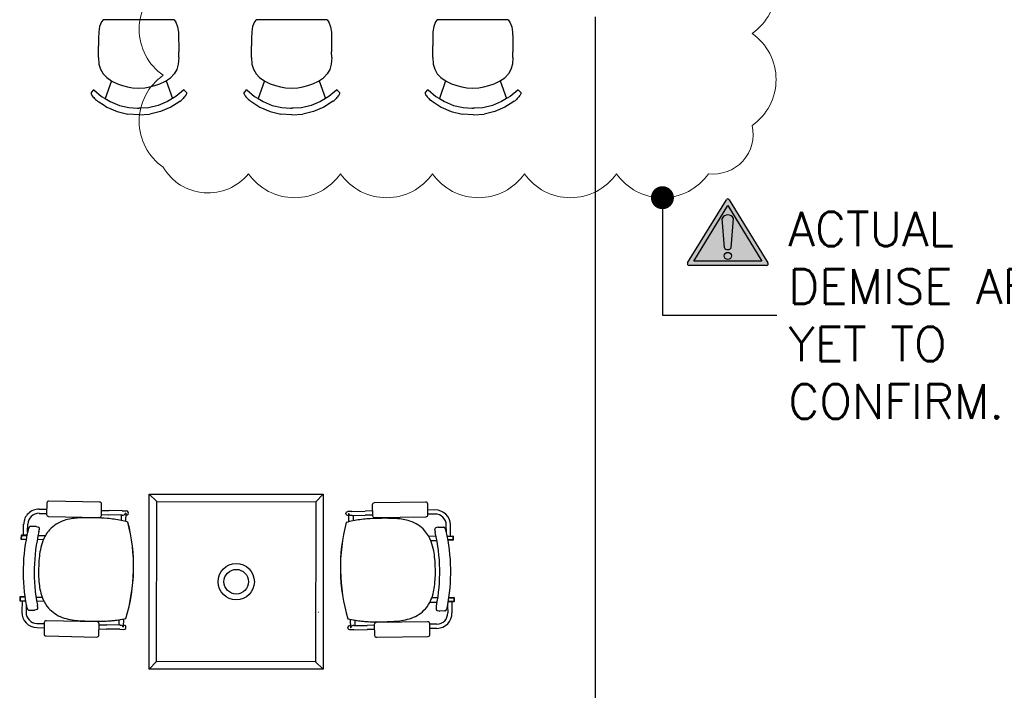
# Model space of a CAD drawing. Header units: millimetres. Extents: x -11575 to 52845, y -36266 to 23021.
# Tile 108 of 184: x 39282 to 43565, y 3317 to 6233. Entities that reach past the tile are written whole.
import ezdxf

# ---------------------------------------------------------------- set-up
doc = ezdxf.new("R2010")
doc.units = ezdxf.units.MM
doc.header["$MEASUREMENT"] = 0
doc.layers.get('0').update_dxf_attribs({"lineweight": 5})
doc.layers.add('ACMV-MEPF_General Text', color=7, linetype='Continuous')
doc.layers.add('Warning Symbol', color=7, linetype='Continuous')
doc.layers.add('GREY SCALE', color=9, linetype='Continuous', true_color=0x808080)
doc.layers.add('GREYSCALE', color=9, linetype='Continuous', lineweight=0, true_color=0x808080)
doc.styles.add('Romans', font='romans.shx', dxfattribs={"width": 0.8})
doc.styles.get("Standard").update_dxf_attribs({"font": 'romans.shx'})
doc.dimstyles.new('100_Romans_Dot', dxfattribs={"dimtxt": 100, "dimasz": 100, "dimexe": 50, "dimexo": 50, "dimgap": 50, "dimtad": 1, "dimdec": 0, "dimzin": 0, "dimdsep": 46, "dimtxsty": 'Romans', "dimblk": 'DOT', "dimcen": 0.09, "dimclrd": 256, "dimclre": 256, "dimadec": 0, "dimazin": 0, "dimtfac": 1, "dimtdec": 0, "dimtofl": 0, "dimtmove": 0, "dimatfit": 3, "dimldrblk": 'DOT', "dimfxl": 1, "dimtolj": 1, "dimtzin": 0, "dimarcsym": 0})

# ---------------------------------------------------------------- blocks, each defined once
blk = doc.blocks.new('FLOOR PLAN')
at = {"layer": 'GREYSCALE', "color": 0, "lineweight": -2}
for p, q in [((9637.5, 6223.5), (9629.8, 6203.2)), ((9644.8, 6232.9), (9637.5, 6223.5)), ((9953.5, 6232.9), (9644.8, 6232.9)), ((9953.5, 6232.9), (9961.1, 6223)), ((9961.1, 6223), (9968.9, 6202.7)), ((10302.8, 6223.5), (10295.1, 6203.2)), ((10310.1, 6232.9), (10302.8, 6223.5)), ((10618.8, 6232.9), (10310.1, 6232.9)), ((10618.8, 6232.9), (10626.4, 6223)), ((10626.4, 6223), (10634.2, 6202.7)), ((11091.1, 6223.5), (11083.4, 6203.2)), ((11098.4, 6232.9), (11091.1, 6223.5)), ((11407, 6232.9), (11098.4, 6232.9)), ((11407, 6232.9), (11414.7, 6223)), ((11414.7, 6223), (11422.5, 6202.7)), ((9626, 6180), (9625.2, 6151.7)), ((9629.8, 6203.2), (9626, 6180)), ((9968.9, 6202.7), (9972.7, 6179.5)), ((9972.7, 6179.5), (9973.6, 6151.2)), ((10291.3, 6180), (10290.5, 6151.7)), ((10295.1, 6203.2), (10291.3, 6180)), ((10634.2, 6202.7), (10638, 6179.5)), ((10638, 6179.5), (10638.9, 6151.2)), ((11079.6, 6180), (11078.8, 6151.7)), ((11083.4, 6203.2), (11079.6, 6180)), ((11422.5, 6202.7), (11426.3, 6179.5)), ((11426.3, 6179.5), (11427.2, 6151.2)), ((9625.2, 6151.7), (9625.2, 6120.3)), ((9973.6, 6151.2), (9973.7, 6119.9)), ((10290.5, 6151.7), (10290.5, 6120.3)), ((10638.9, 6151.2), (10639, 6119.9)), ((11078.8, 6151.7), (11078.8, 6120.3)), ((11427.2, 6151.2), (11427.3, 6119.9)), ((9625.2, 6120.3), (9625.2, 6119.9)), ((9625.3, 6068.4), (9625.2, 6119.9)), ((9973.7, 6119.9), (9973.7, 6119.5)), ((9973.7, 6119.5), (9973.7, 6092.9)), ((9973.7, 6092.9), (9973.7, 6092.7)), ((9973.7, 6068), (9973.7, 6092.7)), ((10290.5, 6120.3), (10290.5, 6119.9)), ((10290.6, 6068.4), (10290.5, 6119.9)), ((10639, 6119.9), (10639, 6119.5)), ((10639, 6119.5), (10639, 6092.9)), ((10639, 6092.9), (10639, 6092.7)), ((10639.1, 6068), (10639, 6092.7)), ((11078.8, 6120.3), (11078.8, 6119.9)), ((11078.9, 6068.4), (11078.8, 6119.9)), ((11427.3, 6119.9), (11427.3, 6119.5)), ((11427.3, 6119.5), (11427.3, 6092.9)), ((11427.3, 6092.9), (11427.3, 6092.7)), ((11427.3, 6068), (11427.3, 6092.7)), ((9625.3, 6068.4), (9627, 6039.8)), ((9627, 6039.8), (9633.8, 6017.5)), ((9972.1, 6039.3), (9965.4, 6017.1)), ((9973.7, 6068), (9972.1, 6039.3)), ((10290.6, 6068.4), (10292.3, 6039.8)), ((10292.3, 6039.8), (10299.1, 6017.5)), ((10637.4, 6039.3), (10630.7, 6017.1)), ((10639.1, 6068), (10637.4, 6039.3)), ((11078.9, 6068.4), (11080.6, 6039.8)), ((11080.6, 6039.8), (11087.4, 6017.5)), ((11425.6, 6039.3), (11419, 6017.1)), ((11427.3, 6068), (11425.6, 6039.3)), ((9633.8, 6017.5), (9644.8, 5998)), ((9644.8, 5998), (9660.5, 5981)), ((9954.4, 5997.6), (9938.8, 5980.6)), ((9965.4, 6017.1), (9954.4, 5997.6)), ((10299.1, 6017.5), (10310.1, 5998)), ((10310.1, 5998), (10325.8, 5981)), ((10619.7, 5997.6), (10604.1, 5980.6)), ((10630.7, 6017.1), (10619.7, 5997.6)), ((11087.4, 6017.5), (11098.4, 5998)), ((11098.4, 5998), (11114.1, 5981)), ((11408, 5997.6), (11392.4, 5980.6)), ((11419, 6017.1), (11408, 5997.6)), ((9681.2, 5967.4), (9654, 5890.2)), ((9660.5, 5981), (9683.4, 5966)), ((9683.4, 5966), (9707, 5954.7)), ((9707, 5954.7), (9729.6, 5946.6)), ((9869.7, 5946.4), (9892.3, 5954.5)), ((9892.3, 5954.5), (9915.9, 5965.7)), ((9915.9, 5965.7), (9938.8, 5980.6)), ((9918.9, 5967.6), (9946.4, 5889.8)), ((10346.5, 5967.4), (10319.3, 5890.2)), ((10325.8, 5981), (10348.7, 5966)), ((10348.7, 5966), (10372.3, 5954.7)), ((10372.3, 5954.7), (10394.9, 5946.6)), ((10535, 5946.4), (10557.6, 5954.5)), ((10557.6, 5954.5), (10581.2, 5965.7)), ((10581.2, 5965.7), (10604.1, 5980.6)), ((10584.2, 5967.6), (10611.7, 5889.8)), ((11134.8, 5967.4), (11107.6, 5890.2)), ((11114.1, 5981), (11137, 5966)), ((11137, 5966), (11160.6, 5954.7)), ((11160.6, 5954.7), (11183.2, 5946.6)), ((11323.3, 5946.4), (11345.9, 5954.5)), ((11345.9, 5954.5), (11369.5, 5965.7)), ((11369.5, 5965.7), (11392.4, 5980.6)), ((11372.5, 5967.6), (11400, 5889.8)), ((9592.8, 5916.9), (9592.3, 5916)), ((9592.3, 5916), (9592.3, 5913.8)), ((9592.3, 5913.8), (9592.3, 5912.8)), ((9592.3, 5912.8), (9592.7, 5911)), ((9592.7, 5911), (9593.7, 5908.7)), ((9602.6, 5927.5), (9592.8, 5916.9)), ((9602.6, 5927.5), (9603.4, 5928)), ((9603.4, 5928), (9604.4, 5928)), ((9604.4, 5928), (9605.2, 5927.5)), ((9605.2, 5927.5), (9638.6, 5899.5)), ((9729.6, 5946.6), (9751.7, 5940.9)), ((9751.7, 5940.9), (9773.1, 5937.4)), ((9773.1, 5937.4), (9799.7, 5935.9)), ((9799.7, 5935.9), (9826.3, 5937.4)), ((9826.3, 5937.4), (9847.6, 5940.8)), ((9847.6, 5940.8), (9869.7, 5946.4)), ((9995.2, 5927), (9961.9, 5899.1)), ((9996, 5927.5), (9995.2, 5927)), ((9997, 5927.5), (9996, 5927.5)), ((9997.9, 5926.9), (9997, 5927.5)), ((9997.9, 5926.9), (10007.7, 5916.4)), ((10007.8, 5910.5), (10006.8, 5908.2)), ((10007.7, 5916.4), (10008.2, 5915.5)), ((10008.1, 5912.2), (10007.8, 5910.5)), ((10008.2, 5913.2), (10008.1, 5912.2)), ((10008.2, 5915.5), (10008.2, 5913.2)), ((10258.1, 5916.9), (10257.6, 5916)), ((10257.6, 5916), (10257.6, 5913.8)), ((10257.6, 5913.8), (10257.6, 5912.8)), ((10257.6, 5912.8), (10258, 5911)), ((10258, 5911), (10259, 5908.7)), ((10267.9, 5927.5), (10258.1, 5916.9)), ((10267.9, 5927.5), (10268.7, 5928)), ((10268.7, 5928), (10269.7, 5928)), ((10269.7, 5928), (10270.5, 5927.5)), ((10270.5, 5927.5), (10303.9, 5899.5)), ((10394.9, 5946.6), (10417, 5940.9)), ((10417, 5940.9), (10438.4, 5937.4)), ((10438.4, 5937.4), (10465, 5935.9)), ((10465, 5935.9), (10491.6, 5937.4)), ((10491.6, 5937.4), (10513, 5940.8)), ((10513, 5940.8), (10535, 5946.4)), ((10660.5, 5927), (10627.2, 5899.1)), ((10661.4, 5927.5), (10660.5, 5927)), ((10662.3, 5927.5), (10661.4, 5927.5)), ((10663.2, 5926.9), (10662.3, 5927.5)), ((10663.2, 5926.9), (10673, 5916.4)), ((10673.1, 5910.5), (10672.1, 5908.2)), ((10673, 5916.4), (10673.5, 5915.5)), ((10673.4, 5912.2), (10673.1, 5910.5)), ((10673.5, 5913.2), (10673.4, 5912.2)), ((10673.5, 5915.5), (10673.5, 5913.2)), ((11046.4, 5916.9), (11045.9, 5916)), ((11045.9, 5916), (11045.9, 5913.8)), ((11045.9, 5913.8), (11045.9, 5912.8)), ((11045.9, 5912.8), (11046.2, 5911)), ((11046.2, 5911), (11047.2, 5908.7)), ((11056.2, 5927.5), (11046.4, 5916.9)), ((11056.2, 5927.5), (11057, 5928)), ((11057, 5928), (11058, 5928)), ((11058, 5928), (11058.8, 5927.5)), ((11058.8, 5927.5), (11092.2, 5899.5)), ((11183.2, 5946.6), (11205.3, 5940.9)), ((11205.3, 5940.9), (11226.7, 5937.4)), ((11226.7, 5937.4), (11253.3, 5935.9)), ((11253.3, 5935.9), (11279.9, 5937.4)), ((11279.9, 5937.4), (11301.2, 5940.8)), ((11301.2, 5940.8), (11323.3, 5946.4)), ((11448.8, 5927), (11415.5, 5899.1)), ((11449.6, 5927.5), (11448.8, 5927)), ((11450.6, 5927.5), (11449.6, 5927.5)), ((11451.4, 5926.9), (11450.6, 5927.5)), ((11451.4, 5926.9), (11461.3, 5916.4)), ((11461.4, 5910.5), (11460.4, 5908.2)), ((11461.3, 5916.4), (11461.7, 5915.5)), ((11461.7, 5912.2), (11461.4, 5910.5)), ((11461.7, 5915.5), (11461.7, 5913.2)), ((11461.7, 5913.2), (11461.7, 5912.2)), ((9593.7, 5908.7), (9595.3, 5905.8)), ((9595.7, 5905.2), (9595.3, 5905.8)), ((9595.7, 5905.2), (9597.5, 5902.6)), ((9597.5, 5902.6), (9597.9, 5901.9)), ((9597.9, 5901.9), (9600.7, 5898.3)), ((9600.7, 5898.3), (9604, 5894.5)), ((9604, 5894.5), (9607.7, 5890.6)), ((9607.7, 5890.6), (9611.7, 5886.7)), ((9611.7, 5886.7), (9616.1, 5882.8)), ((9620.6, 5879.2), (9616.1, 5882.8)), ((9620.6, 5879.2), (9626.8, 5875.2)), ((9626.8, 5875.2), (9644.5, 5863.7)), ((9638.6, 5899.5), (9654, 5890.2)), ((9654, 5890.2), (9675.7, 5877.1)), ((9675.7, 5877.1), (9715.6, 5860.6)), ((9924.9, 5876.7), (9885, 5860.4)), ((9946.4, 5889.8), (9924.9, 5876.7)), ((9973.7, 5874.7), (9939.2, 5852.5)), ((9961.9, 5899.1), (9946.4, 5889.8)), ((9980, 5878.7), (9973.7, 5874.7)), ((9980, 5878.7), (9984.5, 5882.3)), ((9988.8, 5886.2), (9984.5, 5882.3)), ((9992.8, 5890.1), (9988.8, 5886.2)), ((9996.5, 5894), (9992.8, 5890.1)), ((9999.8, 5897.8), (9996.5, 5894)), ((10002.5, 5901.4), (9999.8, 5897.8)), ((10003, 5902.1), (10002.5, 5901.4)), ((10004.7, 5904.6), (10003, 5902.1)), ((10004.7, 5904.6), (10005.2, 5905.3)), ((10006.8, 5908.2), (10005.2, 5905.3)), ((10259, 5908.7), (10260.6, 5905.8)), ((10261, 5905.2), (10260.6, 5905.8)), ((10261, 5905.2), (10262.8, 5902.6)), ((10262.8, 5902.6), (10263.3, 5901.9)), ((10263.3, 5901.9), (10266, 5898.3)), ((10266, 5898.3), (10269.3, 5894.5)), ((10269.3, 5894.5), (10273, 5890.6)), ((10273, 5890.6), (10277.1, 5886.7)), ((10277.1, 5886.7), (10281.4, 5882.8)), ((10285.9, 5879.2), (10281.4, 5882.8)), ((10285.9, 5879.2), (10292.1, 5875.2)), ((10292.1, 5875.2), (10309.8, 5863.7)), ((10303.9, 5899.5), (10319.3, 5890.2)), ((10319.3, 5890.2), (10341, 5877.1)), ((10341, 5877.1), (10380.9, 5860.6)), ((10590.2, 5876.7), (10550.3, 5860.4)), ((10611.7, 5889.8), (10590.2, 5876.7)), ((10639, 5874.7), (10604.5, 5852.5)), ((10627.2, 5899.1), (10611.7, 5889.8)), ((10645.3, 5878.7), (10639, 5874.7)), ((10645.3, 5878.7), (10649.8, 5882.3)), ((10654.1, 5886.2), (10649.8, 5882.3)), ((10658.1, 5890.1), (10654.1, 5886.2)), ((10661.8, 5894), (10658.1, 5890.1)), ((10665.1, 5897.8), (10661.8, 5894)), ((10667.9, 5901.4), (10665.1, 5897.8)), ((10668.3, 5902.1), (10667.9, 5901.4)), ((10670, 5904.6), (10668.3, 5902.1)), ((10670, 5904.6), (10670.5, 5905.3)), ((10672.1, 5908.2), (10670.5, 5905.3)), ((11047.2, 5908.7), (11048.9, 5905.8)), ((11049.3, 5905.2), (11048.9, 5905.8)), ((11049.3, 5905.2), (11051.1, 5902.6)), ((11051.1, 5902.6), (11051.5, 5901.9)), ((11051.5, 5901.9), (11054.3, 5898.3)), ((11054.3, 5898.3), (11057.6, 5894.5)), ((11057.6, 5894.5), (11061.3, 5890.6)), ((11061.3, 5890.6), (11065.3, 5886.7)), ((11065.3, 5886.7), (11069.7, 5882.8)), ((11074.2, 5879.2), (11069.7, 5882.8)), ((11074.2, 5879.2), (11080.4, 5875.2)), ((11080.4, 5875.2), (11098.1, 5863.7)), ((11092.2, 5899.5), (11107.6, 5890.2)), ((11107.6, 5890.2), (11129.3, 5877.1)), ((11129.3, 5877.1), (11169.2, 5860.6)), ((11378.5, 5876.7), (11338.6, 5860.4)), ((11400, 5889.8), (11378.5, 5876.7)), ((11427.3, 5874.7), (11392.8, 5852.5)), ((11415.5, 5899.1), (11400, 5889.8)), ((11433.5, 5878.7), (11427.3, 5874.7)), ((11433.5, 5878.7), (11438, 5882.3)), ((11442.4, 5886.2), (11438, 5882.3)), ((11446.4, 5890.1), (11442.4, 5886.2)), ((11450.1, 5894), (11446.4, 5890.1)), ((11453.4, 5897.8), (11450.1, 5894)), ((11456.1, 5901.4), (11453.4, 5897.8)), ((11456.6, 5902.1), (11456.1, 5901.4)), ((11458.3, 5904.6), (11456.6, 5902.1)), ((11458.3, 5904.6), (11458.8, 5905.3)), ((11460.4, 5908.2), (11458.8, 5905.3)), ((9644.5, 5863.7), (9661.4, 5852.9)), ((9661.4, 5852.9), (9705.7, 5833.5)), ((9705.7, 5833.5), (9752.4, 5821.7)), ((9715.6, 5860.6), (9757.5, 5850.6)), ((9757.5, 5850.6), (9794.5, 5848.5)), ((9794.5, 5848.5), (9795.3, 5848.4)), ((9795.3, 5848.4), (9800.3, 5848.1)), ((9805.3, 5848.4), (9800.3, 5848.1)), ((9806.1, 5848.5), (9805.3, 5848.4)), ((9843.1, 5850.4), (9806.1, 5848.5)), ((9885, 5860.4), (9843.1, 5850.4)), ((9895, 5833.3), (9848.3, 5821.6)), ((9939.2, 5852.5), (9895, 5833.3)), ((10309.8, 5863.7), (10326.7, 5852.9)), ((10326.7, 5852.9), (10371, 5833.5)), ((10371, 5833.5), (10417.7, 5821.7)), ((10380.9, 5860.6), (10422.8, 5850.6)), ((10422.8, 5850.6), (10459.8, 5848.5)), ((10459.8, 5848.5), (10460.6, 5848.4)), ((10460.6, 5848.4), (10465.6, 5848.1)), ((10470.6, 5848.4), (10465.6, 5848.1)), ((10471.4, 5848.5), (10470.6, 5848.4)), ((10508.5, 5850.4), (10471.4, 5848.5)), ((10550.3, 5860.4), (10508.5, 5850.4)), ((10560.3, 5833.3), (10513.6, 5821.6)), ((10604.5, 5852.5), (10560.3, 5833.3)), ((11098.1, 5863.7), (11115, 5852.9)), ((11115, 5852.9), (11159.3, 5833.5)), ((11159.3, 5833.5), (11206, 5821.7)), ((11169.2, 5860.6), (11211.1, 5850.6)), ((11211.1, 5850.6), (11248.1, 5848.5)), ((11248.1, 5848.5), (11248.9, 5848.4)), ((11248.9, 5848.4), (11253.9, 5848.1)), ((11258.9, 5848.4), (11253.9, 5848.1)), ((11259.7, 5848.5), (11258.9, 5848.4)), ((11296.7, 5850.4), (11259.7, 5848.5)), ((11338.6, 5860.4), (11296.7, 5850.4)), ((11348.5, 5833.3), (11301.9, 5821.6)), ((11392.8, 5852.5), (11348.5, 5833.3)), ((9800.4, 5818.7), (9752.4, 5821.7)), ((9800.4, 5818.7), (9848.3, 5821.6)), ((10465.7, 5818.7), (10417.7, 5821.7)), ((10465.7, 5818.7), (10513.6, 5821.6)), ((11253.9, 5818.7), (11206, 5821.7)), ((11253.9, 5818.7), (11301.9, 5821.6)), ((9845.4, 4169.8), (9878.9, 4137.7)), ((10602.4, 4169.8), (10570.3, 4136.3)), ((9400.2, 4131.5), (9399.1, 4081.9)), ((9629.9, 4135.3), (9408.9, 4139.9)), ((9637.3, 4077), (9638.3, 4126.6)), ((10818.2, 4074.6), (10817.3, 4124.2)), ((10825.7, 4132.9), (11046.8, 4136.7)), ((11055.5, 4128.3), (11056.3, 4078.7)), ((9366.6, 4086.4), (9399.2, 4085.8)), ((9367, 4104.6), (9399.6, 4103.9)), ((9407.5, 4073.2), (9628.5, 4068.6)), ((9637.3, 4080.8), (9670.5, 4080.1)), ((9637.7, 4098.9), (9670.9, 4098.3)), ((9727.6, 4078.9), (9670.5, 4080.1)), ((9728, 4097.1), (9670.9, 4098.3)), ((9723.5, 4079), (9723, 4055.8)), ((9727.6, 4078.9), (9732.5, 4078.8)), ((9728, 4097.1), (9745.9, 4096.7)), ((9741.8, 4087.7), (9741.8, 4087.7)), ((9743.2, 4087.7), (9741.8, 4087.7)), ((9743.2, 4087.5), (9742.5, 4051.3)), ((9743.1, 4078.6), (9745.6, 4078.5)), ((9743.2, 4087.5), (9743.2, 4087.5)), ((10727.5, 4095.1), (10709.6, 4094.8)), ((10712.4, 4076.7), (10709.9, 4076.7)), ((10712.2, 4085.8), (10713.6, 4085.8)), ((10712.2, 4085.6), (10712.8, 4049.4)), ((10712.2, 4085.6), (10712.2, 4085.6)), ((10713.6, 4085.8), (10713.6, 4085.8)), ((10727.8, 4077), (10722.9, 4076.9)), ((10727.5, 4095.1), (10784.6, 4096.1)), ((10727.8, 4077), (10785, 4077.9)), ((10731.9, 4077), (10732.3, 4053.8)), ((10817.8, 4096.6), (10784.6, 4096.1)), ((10818.1, 4078.5), (10785, 4077.9)), ((11047.9, 4070), (10826.8, 4066.2)), ((11088.5, 4101.2), (11055.9, 4100.6)), ((11088.8, 4083.1), (11056.2, 4082.5)), ((9298.4, 3991.5), (9299.4, 4039.7)), ((9316.8, 4006.3), (9317.5, 4039.4)), ((9352.2, 4029.3), (9330.2, 4029.8)), ((9352.2, 4029.3), (9352.2, 4029.3)), ((9353.9, 4029.1), (9363.5, 4026.4)), ((9752.7, 4048.5), (9752.7, 4048.5)), ((9753.1, 4048.4), (9753.1, 4048.4)), ((10702.2, 4046.6), (10702.2, 4046.6)), ((10702.6, 4046.6), (10702.6, 4046.6)), ((11103, 4025.9), (11125, 4026.2)), ((11103, 4025.9), (11103, 4025.9)), ((11138.3, 4002.7), (11137.7, 4035.8)), ((11156.7, 3987.8), (11155.9, 4036.1)), ((9288, 3990.5), (9287.7, 3974.8)), ((9289.2, 3990.5), (9288.9, 3974.7)), ((9289.5, 3990.5), (9289.2, 3974.7)), ((9313.3, 3990), (9289.2, 3990.5)), ((9313.6, 3991.2), (9289.3, 3991.7)), ((9289.5, 3990.5), (9313.3, 3990)), ((9361.9, 3990.2), (9393.7, 3989.5)), ((9365.7, 4007), (9365.7, 4007)), ((11093.2, 3986.8), (11061.4, 3986.2)), ((11089.4, 4003.6), (11089.4, 4003.6)), ((11101.3, 4025.6), (11091.7, 4023)), ((11141.5, 3987.6), (11165.8, 3988)), ((11165.5, 3986.8), (11141.8, 3986.4)), ((11141.8, 3986.4), (11165.8, 3986.8)), ((11165.5, 3986.8), (11165.8, 3971)), ((11165.9, 3986.8), (11166.1, 3971)), ((11167, 3986.8), (11167.3, 3971.1)), ((9288.9, 3974.7), (9289.2, 3974.7)), ((9288.9, 3973.5), (9310, 3973.1)), ((9289.2, 3974.7), (9310.2, 3974.3)), ((9384.9, 3971.5), (9358.3, 3972.1)), ((11070.1, 3968.2), (11096.7, 3968.7)), ((11165.8, 3971), (11144.8, 3970.7)), ((11166.1, 3969.8), (11145, 3969.5)), ((11166.1, 3971), (11165.8, 3971)), ((9777.2, 3838.5), (9777.1, 3838.5)), ((9777.1, 3838.5), (9777.2, 3838.5)), ((9777.1, 3838.5), (9777.1, 3838.5)), ((9777.2, 3838.5), (9777.6, 3838.5)), ((9777.2, 3838.5), (9777.6, 3838.5)), ((9777.2, 3838.5), (9777.2, 3838.5)), ((9777.6, 3838.5), (9777.6, 3838.5)), ((10677.3, 3836.7), (10676.9, 3836.7)), ((10676.9, 3836.7), (10676.9, 3836.7)), ((10677.3, 3836.7), (10676.9, 3836.7)), ((10677.3, 3836.7), (10677.4, 3836.7)), ((10677.4, 3836.7), (10677.3, 3836.7)), ((10677.3, 3836.7), (10677.3, 3836.7)), ((10677.4, 3836.7), (10677.4, 3836.7)), ((9282.5, 3722.7), (9282.1, 3707)), ((9283.6, 3722.7), (9283.3, 3706.9)), ((9283.3, 3706.9), (9283.6, 3706.9)), ((9283.3, 3705.7), (9307.5, 3705.2)), ((9284, 3722.7), (9283.6, 3706.9)), ((9304.9, 3722.2), (9283.6, 3722.7)), ((9283.6, 3706.9), (9307.3, 3706.4)), ((9304.8, 3723.4), (9283.7, 3723.9)), ((9284, 3722.7), (9304.9, 3722.2)), ((9292.4, 3705.5), (9291.4, 3657.3)), ((9310.3, 3689.6), (9309.6, 3656.9)), ((9311.5, 3683.2), (9311.5, 3683.2)), ((9353, 3722.4), (9379.7, 3721.9)), ((9387.6, 3703.6), (9355.9, 3704.2)), ((11066.3, 3700.3), (11098.1, 3700.8)), ((11101, 3719), (11074.4, 3718.5)), ((11143.6, 3686), (11144.2, 3653.3)), ((11170.6, 3702), (11146.4, 3701.6)), ((11170.3, 3703.2), (11146.6, 3702.8)), ((11170.1, 3719), (11149.1, 3718.6)), ((11149.1, 3718.6), (11170.4, 3719)), ((11149.3, 3719.8), (11170.3, 3720.2)), ((11161.5, 3701.9), (11162.3, 3653.6)), ((11170.1, 3719), (11170.3, 3703.2)), ((11170.6, 3703.2), (11170.3, 3703.2)), ((11170.4, 3719), (11170.6, 3703.2)), ((11171.6, 3719), (11171.8, 3703.2)), ((9322.7, 3665.5), (9344.6, 3665.1)), ((9356, 3667.6), (9346.3, 3665.3)), ((9346.3, 3665.3), (9346.3, 3665.3)), ((10564.4, 3656.3), (10564.7, 3656.3)), ((10582.2, 3656.6), (10582.6, 3656.6)), ((11097.8, 3664.1), (11107.5, 3661.8)), ((11107.5, 3661.8), (11107.5, 3661.8)), ((11131.1, 3662), (11109.1, 3661.6)), ((11142.4, 3679.6), (11142.4, 3679.6)), ((9356.7, 3607.8), (9389.2, 3607.2)), ((9389.3, 3611.3), (9388.3, 3561.7)), ((9619.1, 3615), (9398.1, 3619.6)), ((9626.4, 3556.7), (9627.5, 3606.3)), ((9627.4, 3602.2), (9660.5, 3601.5)), ((9717.6, 3600.3), (9660.5, 3601.5)), ((9714, 3623.7), (9713.6, 3600.4)), ((9717.6, 3600.3), (9722.6, 3600.2)), ((9733.7, 3627.3), (9732.9, 3591.1)), ((9733.1, 3600), (9735.6, 3599.9)), ((10720.5, 3598.1), (10717.9, 3598)), ((10720, 3625.4), (10720.6, 3589.1)), ((10735.9, 3598.3), (10731, 3598.2)), ((10735.9, 3598.3), (10793, 3599.3)), ((10739.6, 3621.6), (10740, 3598.4)), ((10826.2, 3599.8), (10793, 3599.3)), ((10826.9, 3554.4), (10826.1, 3604)), ((10834.5, 3612.6), (11055.6, 3616.4)), ((11064.3, 3608), (11065.1, 3558.4)), ((11096.9, 3604.4), (11064.3, 3603.9)), ((9356.3, 3589.7), (9388.9, 3589)), ((9627, 3584.1), (9660.1, 3583.4)), ((9717.3, 3582.2), (9660.1, 3583.4)), ((9717.3, 3582.2), (9735.2, 3581.8)), ((9729.7, 3596.6), (9729.7, 3596.6)), ((9731.5, 3591), (9732.9, 3590.9)), ((9732.9, 3590.9), (9732.9, 3590.9)), ((10736.2, 3580.2), (10718.3, 3579.9)), ((10720.6, 3589), (10720.6, 3589)), ((10722, 3589), (10720.6, 3589)), ((10723.9, 3594.6), (10723.9, 3594.6)), ((10736.2, 3580.2), (10793.3, 3581.1)), ((10826.5, 3581.7), (10793.3, 3581.1)), ((11097.2, 3586.3), (11064.6, 3585.7)), ((9396.7, 3553), (9617.7, 3548.4)), ((11056.7, 3549.7), (10835.6, 3546)), ((9845.4, 3408.4), (9877.5, 3441.9)), ((10602.4, 3408.4), (10568.9, 3440.5))]:
    blk.add_line(p, q, dxfattribs=at)
at = {"layer": 'GREYSCALE', "color": 0, "lineweight": -2, "ltscale": 0.25}
blk.add_line((11785.4, 6245.4), (11785.4, 304.8), dxfattribs=at)
at = {"layer": 'GREYSCALE', "color": 0, "lineweight": -2, "ltscale": 3}
for p, q in [((9845.4, 3408.4), (9845.4, 4169.8)), ((9845.4, 4169.8), (10602.4, 4169.8)), ((10602.4, 4169.8), (10602.4, 3408.4)), ((9877.5, 3441.9), (9878.9, 4137.7)), ((9878.9, 4137.7), (10570.3, 4136.3)), ((10570.3, 4136.3), (10568.9, 3440.5)), ((10568.9, 3440.5), (9877.5, 3441.9)), ((10602.4, 3408.4), (9845.4, 3408.4))]:
    blk.add_line(p, q, dxfattribs=at)
at = {"layer": 'GREYSCALE', "color": 0, "lineweight": -2}
for radius in [78.9, 53.5]:
    blk.add_circle((10223.9, 3789.1), radius, dxfattribs=at)
for centre, radius, start, end in [((9365.6, 4038.4), 66.2, 88.8073, 178.8073), ((9365.6, 4038.4), 48.1, 88.8073, 178.8073), ((9732.5, 4088.1), 9.3, 320.8683, 357.8519), ((9733.7, 4087.7), 9.56, 358.8283, 359.6111), ((10721.8, 4085.8), 9.56, 180.1635, 180.9463), ((10722.9, 4086.1), 9.3, 181.9227, 218.9064), ((11089.6, 4035), 66.2, 0.9673, 90.9673), ((11089.6, 4035), 48.1, 0.9673, 90.9673), ((9338.1, 4015.6), 17.8, 142.6038, 152.306), ((9332, 4020.2), 10.2, 128.831, 142.4771), ((9330.3, 4022.4), 7.45, 104.9097, 128.7466), ((9330.1, 4022.9), 6.85, 88.9449, 104.4939), ((9352.1, 4022.6), 6.68, 74.4108, 88.7671), ((9361.8, 4020.4), 6.23, 15.892, 74.1917), ((9522.5, 3912), 151.1, 108.0651, 137.1028), ((9536.8, 3869.8), 195.7, 99.1479, 108.2188), ((9550.9, 3786.4), 280.2, 94.1955, 99.2786), ((9563.3, 3629.8), 437.4, 91.5545, 94.3225), ((9575.3, 3229.4), 837.9, 90.0343, 91.6284), ((9578.1, 2437.3), 1630, 88.9733, 90.1167), ((9592.5, 3226.9), 840.3, 85.1852, 88.9881), ((9619.3, 3542.8), 523.2, 78.4994, 85.211), ((9636.4, 3635.5), 429, 74.2667, 78.2647), ((9001.9, 3854.6), 775.4, 358.807, 14.4755), ((9002.8, 3854.6), 774.9, 358.8073, 14.4853), ((11451.7, 3849.8), 774.9, 165.2893, 180.9674), ((11452.6, 3849.8), 775.4, 165.2991, 180.9677), ((10817.3, 3633.2), 429, 101.5099, 105.5079), ((10834, 3540.4), 523.2, 94.5636, 101.2753), ((10859.6, 3224.4), 840.3, 90.7865, 94.5894), ((10870.9, 2434.7), 1630, 89.658, 90.8014), ((10876.8, 3226.8), 837.9, 88.1463, 89.7404), ((10890.3, 3627.2), 437.4, 85.4521, 88.2202), ((10903.4, 3783.8), 280.2, 80.4961, 85.5792), ((10917.8, 3867.1), 195.7, 71.5558, 80.6268), ((10932.3, 3909.2), 151.1, 42.6719, 71.7095), ((11103.1, 4019.2), 6.68, 91.0076, 105.3639), ((11125.1, 4019.4), 6.85, 75.2807, 90.8297), ((11124.9, 4018.8), 7.45, 51.028, 74.8649), ((9289.2, 3990.5), 1.21, 88.8073, 178.8073), ((10082.1, 3831.9), 784.9, 166.6928, 190.9219), ((9376.7, 3998.8), 60, 160.6098, 166.7439), ((9361.6, 4004.1), 44, 155.8299, 160.572), ((9348.8, 4009.8), 29.9, 151.949, 155.7212), ((10109.2, 3831.4), 764, 166.709, 190.9057), ((9073.4, 4076.1), 300.4, 346.692, 347.3129), ((9171.8, 4054.1), 199.5, 347.2928, 348.1572), ((9262.3, 4035.2), 107.1, 348.1155, 349.5161), ((9321.5, 4024.2), 46.9, 349.5025, 351.5655), ((9360.6, 4020), 7.53, 359.7999, 15.9671), ((9342.7, 4021.1), 25.5, 351.4389, 354.7492), ((9355.8, 4019.9), 12.2, 354.6833, 0.2809), ((9525.7, 3914.2), 152, 138.5348, 159.7542), ((10929.1, 3911.4), 152, 20.0205, 41.2399), ((11094.6, 4016.6), 7.53, 163.8076, 179.9747), ((11099.3, 4016.5), 12.2, 179.4938, 185.0913), ((11112.5, 4017.7), 25.5, 185.0254, 188.3357), ((11133.7, 4020.7), 46.9, 188.2091, 190.2721), ((11093.4, 4017), 6.23, 105.5829, 163.8827), ((11193, 4031.4), 107.1, 190.2585, 191.6592), ((11283.5, 4049.9), 199.5, 191.6174, 192.4818), ((11382, 4071.6), 300.4, 192.4617, 193.0826), ((10345.3, 3830.9), 764, 348.8689, 13.0657), ((11123.1, 4016.7), 10.2, 37.2975, 50.9436), ((11117.1, 4012.1), 17.8, 27.4686, 37.1709), ((11106.4, 4006.4), 29.9, 24.0535, 27.8256), ((11093.5, 4000.7), 44, 19.2026, 23.9447), ((11078.4, 3995.5), 60, 13.0307, 19.1648), ((10372.3, 3831.4), 784.9, 348.8528, 13.0818), ((11165.8, 3986.8), 1.21, 0.9673, 90.9673), ((9288.9, 3974.7), 1.21, 178.8073, 268.8073), ((9607.2, 3882.6), 239.4, 159.4017, 169.2346), ((10847.5, 3880.1), 239.4, 10.5401, 20.3729), ((11166.1, 3971.1), 1.21, 270.9673, 0.9673), ((9735.6, 3857.6), 370.3, 169.1499, 174.8174), ((10718.9, 3855.7), 370.3, 4.9572, 10.6248), ((9988.1, 3835.9), 623.7, 174.9285, 178.973), ((10466.4, 3835), 623.7, 0.8016, 4.8461), ((10016.8, 3831.9), 652.5, 178.6632, 181.0651), ((9793.5, 3825.8), 429.2, 180.8168, 186.0845), ((9001.9, 3854.6), 775.4, 343.1392, 358.8076), ((9001.9, 3854.6), 775.4, 343.1392, 358.8076), ((9002.8, 3854.6), 774.9, 343.1293, 358.8074), ((11451.7, 3849.8), 774.9, 180.9673, 196.6453), ((11452.6, 3849.8), 775.4, 180.967, 196.6354), ((11452.7, 3849.8), 775.4, 180.967, 196.6354), ((10660.9, 3824.1), 429.2, 353.6902, 358.9578), ((10437.7, 3831), 652.5, 358.7096, 1.1115), ((9651.3, 3810.3), 286.1, 186.0115, 192.5733), ((10803.1, 3808.1), 286.1, 347.2013, 353.7631), ((9565.7, 3790.5), 198.3, 192.358, 203.007), ((10888.6, 3787.9), 198.3, 336.7677, 347.4167), ((9283.3, 3706.9), 1.21, 178.8073, 268.8073), ((9283.7, 3722.7), 1.21, 88.8073, 178.8073), ((9369.9, 3694.4), 59.5, 190.8434, 197.0351), ((9080.4, 3633), 283.8, 9.9618, 10.9319), ((9513.9, 3767.8), 141.7, 202.753, 221.1542), ((10940.3, 3765), 141.7, 318.6205, 337.0216), ((11373.2, 3628.5), 283.8, 168.8428, 169.8128), ((11170.4, 3719), 1.21, 0.9673, 90.9673), ((11170.6, 3703.2), 1.21, 270.9673, 0.9673), ((9357.7, 3655.9), 66.2, 178.8073, 268.8073), ((9357.7, 3655.9), 48.1, 178.8073, 268.8073), ((9353.8, 3689.4), 42.7, 196.9616, 201.8434), ((9341, 3684.3), 28.8, 201.8648, 205.8082), ((9333.6, 3680.7), 20.7, 205.6969, 210.7645), ((9327, 3676.7), 13, 210.5931, 219.702), ((9323.8, 3674), 8.76, 219.4005, 235.9165), ((9322.8, 3672.5), 6.97, 235.8614, 268.5187), ((9344.8, 3671.8), 6.68, 268.8411, 283.208), ((9354.6, 3673.7), 6.28, 283.5991, 350.605), ((9214.6, 3656.6), 147.5, 8.8483, 9.9506), ((9292, 3668.6), 69.2, 6.9268, 8.914), ((9327, 3672.9), 33.9, 4.2784, 6.8535), ((9344.9, 3674.2), 16, 359.0792, 4.1773), ((9352.1, 3674.2), 8.76, 349.8655, 358.8104), ((9520.3, 3776.9), 152.6, 222.148, 249.4545), ((10933.9, 3774.1), 152.6, 290.3202, 317.6266), ((11108.9, 3670.8), 16, 175.5973, 180.6954), ((11101.7, 3670.7), 8.76, 180.9643, 189.9091), ((11126.8, 3669.3), 33.9, 172.9211, 175.4963), ((11161.8, 3664.9), 69.2, 170.8606, 172.8479), ((11099.3, 3670.2), 6.28, 189.1696, 256.1755), ((11239.1, 3652.6), 147.5, 169.824, 170.9263), ((11096.1, 3652.5), 48.1, 270.9673, 0.9673), ((11096.1, 3652.5), 66.2, 270.9673, 0.9673), ((11109, 3668.3), 6.68, 256.5667, 270.9335), ((11131, 3669), 6.97, 271.256, 303.9133), ((11130, 3670.5), 8.76, 303.8582, 320.3742), ((11126.8, 3673.2), 13, 320.0726, 329.1815), ((11120.2, 3677.2), 20.7, 329.0102, 334.0778), ((11112.9, 3680.8), 28.8, 333.9665, 337.9098), ((11100.1, 3686), 42.7, 337.9313, 342.813), ((11084, 3691), 59.5, 342.7395, 348.9312), ((9538.1, 3825.2), 204, 249.5469, 259.8968), ((9562.1, 3959.6), 340.6, 259.8829, 265.4052), ((9597, 4383.6), 765.9, 265.3421, 267.6311), ((9629.5, 5039.8), 1423, 267.4148, 268.7246), ((9630.2, 5035.9), 1419.1, 267.7423, 268.227), ((9619.8, 4632.8), 1015.8, 268.1063, 270.029), ((9618.3, 4511), 894, 268.6909, 271.0546), ((9618.3, 4455.2), 838.3, 268.6821, 272.1036), ((9620.3, 4381.6), 764.7, 270.0019, 272.3969), ((9624.9, 4234.6), 617.6, 270.9105, 275.3888), ((9627.3, 4203.3), 586.2, 272.1297, 275.3993), ((9627.8, 4206.8), 589.7, 272.3826, 274.8826), ((9641.2, 4067.8), 450.1, 274.684, 283.2554), ((9641.9, 4062.4), 444.6, 275.2396, 283.2822), ((9641.7, 4063), 445.2, 275.3151, 283.2752), ((10814.2, 4065.5), 450.1, 256.5192, 265.0906), ((10813.5, 4060.1), 444.6, 256.4925, 264.535), ((10813.7, 4060.7), 445.2, 256.4995, 264.4595), ((10831.1, 4232.2), 617.6, 264.3858, 268.8641), ((10828.6, 4201), 586.2, 264.3753, 267.645), ((10828.2, 4204.4), 589.7, 264.8921, 267.392), ((10836.3, 4379.3), 764.7, 267.3778, 269.7727), ((10838.6, 4452.8), 838.3, 267.6711, 271.0925), ((10838.8, 4508.6), 894, 268.72, 271.0837), ((10837.8, 4630.4), 1015.8, 269.7456, 271.6683), ((10829.7, 5037.5), 1423, 271.0501, 272.3598), ((10829, 5033.5), 1419.1, 271.5476, 272.0323), ((10859.6, 4381.1), 765.9, 272.1435, 274.4326), ((10892.9, 3957), 340.6, 274.3694, 279.8917), ((10916.4, 3822.5), 204, 279.8779, 290.2278), ((9722.2, 3591), 9.32, 359.794, 36.7151), ((9723.8, 3591.2), 9.08, 357.9827, 358.8072), ((10729.7, 3589.3), 9.08, 180.9675, 181.7919), ((10731.3, 3589), 9.32, 143.0595, 179.9806)]:
    blk.add_arc(centre, radius, start, end, dxfattribs=at)
for centre, major_axis, ratio, start_param, end_param in [((9408.8, 4131.3), (-5.98, 6.24), 0.992436, -0.781602, 0.781602), ((9629.7, 4126.7), (-6.24, -5.98), 0.992436, 2.359991, 3.923195), ((9407.7, 4081.8), (-6.24, -5.98), 0.992436, -0.781602, 0.781602), ((9628.7, 4077.2), (-5.98, 6.24), 0.992436, 2.359991, 3.923195), ((9732.7, 4087.9), (0.19, 9.07), 0.999507, 3.141593, 4.052444), ((9745.7, 4087.6), (-0.19, -9.07), 0.999507, 0, 3.141593), ((9397.9, 3611), (5.98, -6.24), 0.992436, 2.359991, 3.923195), ((9618.9, 3606.4), (6.24, 5.98), 0.992436, -0.781602, 0.781602), ((9722.4, 3591.1), (-0.19, -9.07), 0.999507, 2.230741, 3.141593), ((9735.4, 3590.9), (-0.19, -9.07), 0.999507, 0, 3.141593), ((9396.9, 3561.6), (6.24, 5.98), 0.992436, 2.359991, 3.923195), ((9617.8, 3557), (5.98, -6.24), 0.992436, -0.781602, 0.781602)]:
    blk.add_ellipse(centre, major_axis=major_axis, ratio=ratio, start_param=start_param, end_param=end_param, dxfattribs=at)
at = {"layer": 'GREYSCALE', "color": 0, "lineweight": -2, "extrusion": (0, 0, -1)}
for centre, major_axis, ratio, start_param, end_param in [((10825.9, 4124.3), (6.21, -6.01), 0.992436, 2.359991, 3.923195), ((11046.9, 4128.1), (6.01, 6.21), 0.992436, -0.781602, 0.781602), ((10709.7, 4085.7), (0.15, -9.07), 0.999507, 0, 3.141593), ((10722.7, 4085.9), (-0.15, 9.07), 0.999507, 3.141593, 4.052444), ((10826.8, 4074.9), (6.01, 6.21), 0.992436, 2.359991, 3.923195), ((11047.7, 4078.6), (6.21, -6.01), 0.992436, -0.781602, 0.781602), ((10718.1, 3588.9), (0.15, -9.07), 0.999507, 0, 3.141593), ((10731.1, 3589.2), (0.15, -9.07), 0.999507, 2.230741, 3.141593), ((10834.7, 3604), (-6.21, 6.01), 0.992436, -0.781602, 0.781602), ((11055.6, 3607.8), (-6.01, -6.21), 0.992436, 2.359991, 3.923195), ((11056.5, 3558.3), (-6.21, 6.01), 0.992436, 2.359991, 3.923195), ((10835.5, 3554.6), (-6.01, -6.21), 0.992436, -0.781602, 0.781602)]:
    blk.add_ellipse(centre, major_axis=major_axis, ratio=ratio, start_param=start_param, end_param=end_param, dxfattribs=at)
blk = doc.blocks.new('_Dot')
at = {"color": 0, "linetype": 'ByBlock', "lineweight": -2}
blk.add_line((-0.5, 0), (-1, 0), dxfattribs=at)
at = {"color": 0, "linetype": 'ByBlock', "const_width": 0.5}
blk.add_lwpolyline([(-0.25, 0, 1), (0.25, 0, 1)], format="xyb", close=True, dxfattribs=at)
blk = doc.blocks.new('A$C759E7B6B')
at = {"layer": 'Warning Symbol', "true_color": 0xed1f24}
h = blk.add_hatch(color=240, dxfattribs=at)
h.dxf.hatch_style = 1
h.paths.add_polyline_path([(8.5, 381.4, 0.559648), (-8.7, 381.1), (-233.2, 15.2, 0.579652), (-224.5, 0), (224.5, 0, 0.592995), (233, 15.6)])
h.paths.add_polyline_path([(196.7, 25.3), (-196.7, 25.3), (0, 347.8)], flags=16)
h.paths.add_polyline_path([(0, 294, -0.249038), (32.2, 273.5), (20.1, 102.9, -0.288902), (0, 92, -0.288902), (-20.1, 102.9), (-32.2, 273.5, -0.249038)], flags=0)
h.paths.add_polyline_path([(20.7, 55.6, -1), (-20.7, 55.6, -1)], flags=0)
at = {"layer": 'Warning Symbol', "true_color": 0xf1eb1f}
h = blk.add_hatch(color=2, dxfattribs=at)
h.dxf.hatch_style = 1
h.paths.add_polyline_path([(-196.7, 25.3), (196.7, 25.3), (0, 347.8)])
h.paths.add_polyline_path([(-32.2, 273.5, -0.249038), (0, 294, -0.249038), (32.2, 273.5), (20.1, 102.9, -0.288902), (0, 92, -0.288902), (-20.1, 102.9)], flags=16)
h.paths.add_polyline_path([(20.7, 55.6, -1), (-20.7, 55.6, -1)], flags=16)
at = {"layer": 'Warning Symbol', "true_color": 0xed1f24}
h = blk.add_hatch(color=240, dxfattribs=at)
h.dxf.hatch_style = 1
h.paths.add_polyline_path([(32.2, 273.5, 0.249038), (0, 294, 0.249038), (-32.2, 273.5), (-20.1, 102.9, 0.288902), (0, 92, 0.288902), (20.1, 102.9)])
h.paths.add_polyline_path([(-20.7, 55.6, 1), (20.7, 55.6, 1)])
at = {"layer": 'Warning Symbol'}
for p, q in [((-233, 15.6), (-8.5, 381.4)), ((-196.7, 25.3), (0, 347.8)), ((0, 347.8), (196.7, 25.3)), ((8.5, 381.4), (233, 15.6)), ((-20.1, 102.9), (-32.2, 273.5)), ((20.1, 102.9), (32.2, 273.5)), ((224.5, 0), (-224.5, 0)), ((196.7, 25.3), (-196.7, 25.3))]:
    blk.add_line(p, q, dxfattribs=at)
blk.add_circle((0, 55.6), 20.7, dxfattribs=at)
for centre, radius, start, end in [((0, 376), 10.1, 32.6709, 147.3291), ((3.3, 253.4), 40.7, 94.6224, 150.5598), ((-3.3, 253.4), 40.7, 29.4402, 85.3776), ((-1.3, 113.4), 21.5, 209.1393, 273.5958), ((1.3, 113.4), 21.5, 266.4042, 330.8607), ((-224.5, 10.1), 10.1, 147.3291, 270), ((224.5, 10.1), 10.1, 270, 32.6709)]:
    blk.add_arc(centre, radius, start, end, dxfattribs=at)

msp = doc.modelspace()

# ---------------------------------------------------------------- linework, layer by layer
at = {"color": 1, "true_color": 0xff0000}
msp.add_lwpolyline([(39906, 6391.2, 0.520567), (39906, 5991.2, 0.520567), (39906, 5591.2, 0.520567), (40277.8, 5563.1, 0.520567), (40677.8, 5563.1, 0.520567), (41077.8, 5563.1, 0.520567), (41477.8, 5563.1, 0.520567), (41877.8, 5563.1, 0.520567), (42277.8, 5563.1, 0.520567), (42468.1, 5772.9, 0.520567), (42468.1, 6172.9, 0.520567), (42468.1, 6572.9, 0.520567)], format="xyb", dxfattribs=at)

# ---------------------------------------------------------------- block references
at = {"layer": 'GREY SCALE'}
msp.add_blockref('FLOOR PLAN', (30000, 0), dxfattribs=at)
at = {"layer": 'Warning Symbol', "xscale": 0.75, "yscale": 0.75, "zscale": 0.75}
msp.add_blockref('A$C759E7B6B', (42362.2, 5164.1), dxfattribs=at)

# ---------------------------------------------------------------- texts
at = {"layer": 'ACMV-MEPF_General Text', "insert": (42625.4, 4947.9), "char_height": 150, "attachment_point": 4}
msp.add_mtext_dynamic_manual_height_columns('\\pxql;{\\Fromans|c0;\\C1;\\c255;ACTUAL DEMISE AREA YET TO CONFIRM.}', width=1655.963, gutter_width=1, heights=[1205], dxfattribs=at)

# ---------------------------------------------------------------- leaders
at = {"layer": 'ACMV-MEPF_General Text'}
msp.add_leader([(42077.8, 5459), (42077.8, 4947.9), (42575.4, 4947.9)], dimstyle='100_Romans_Dot', override={"dimtad": 0, "dimclrd": 1}, dxfattribs=at)

doc.saveas('drawing.dxf')
